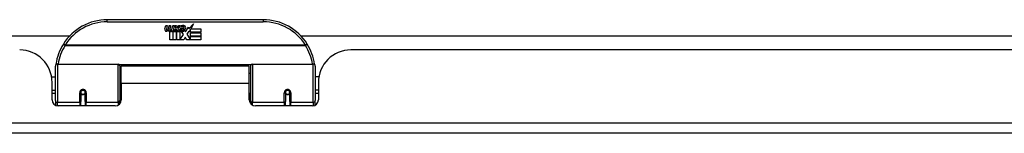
# Model space of a CAD drawing. Header units: inches. Extents: x 14 to 456, y 41 to 215.
# Tile 13 of 201: x 90.66 to 100.13, y 40.71 to 41.8. Entities that reach past the tile are written whole.
import ezdxf

# ---------------------------------------------------------------- set-up
doc = ezdxf.new("R2010")
doc.units = ezdxf.units.IN
doc.header["$MEASUREMENT"] = 0
doc.layers.add('Visible Edges(ANSI)', color=7, linetype='Continuous', lineweight=25)
doc.layers.add('Visible Tangent Edges(ANSI)', color=7, linetype='Continuous', lineweight=25)

msp = doc.modelspace()

# ---------------------------------------------------------------- linework, layer by layer
at = {"layer": 'Visible Edges(ANSI)'}
for p, q in [((92.9982, 41.7988), (91.4982, 41.7988)), ((92.0529, 41.7099), (92.0595, 41.7442)), ((92.0595, 41.7442), (92.0727, 41.7442)), ((92.0727, 41.7442), (92.0666, 41.7097)), ((92.0892, 41.7217), (92.0931, 41.7442)), ((92.0931, 41.7442), (92.1063, 41.7442)), ((92.0982, 41.6059), (92.0982, 41.6854)), ((92.1063, 41.7442), (92.1002, 41.7097)), ((92.1162, 41.6929), (92.1156, 41.6867)), ((92.1156, 41.6867), (92.1279, 41.6867)), ((92.1201, 41.6992), (92.1172, 41.6992)), ((92.1192, 41.6896), (92.1201, 41.6992)), ((92.1306, 41.6896), (92.1192, 41.6896)), ((92.1231, 41.7217), (92.127, 41.7442)), ((92.127, 41.7442), (92.1402, 41.7442)), ((92.1279, 41.6867), (92.1279, 41.6059)), ((92.1402, 41.7442), (92.1306, 41.6896)), ((92.1321, 41.6867), (92.1543, 41.6867)), ((92.1321, 41.6059), (92.1321, 41.6867)), ((92.1363, 41.6896), (92.1606, 41.7161)), ((92.1527, 41.6896), (92.1363, 41.6896)), ((92.1471, 41.7442), (92.1633, 41.7442)), ((92.1606, 41.7161), (92.1471, 41.7442)), ((92.166, 41.7079), (92.1527, 41.6896)), ((92.1543, 41.6867), (92.1618, 41.6971)), ((92.1618, 41.6971), (92.1618, 41.6059)), ((92.1633, 41.7442), (92.1708, 41.7247)), ((92.1681, 41.7079), (92.166, 41.7079)), ((92.166, 41.7044), (92.1735, 41.6867)), ((92.166, 41.6059), (92.166, 41.7044)), ((92.1759, 41.6896), (92.1681, 41.7079)), ((92.1708, 41.7247), (92.1732, 41.7247)), ((92.1732, 41.7247), (92.1867, 41.7442)), ((92.1735, 41.6867), (92.196, 41.6867)), ((92.1921, 41.6896), (92.1759, 41.6896)), ((92.2029, 41.7442), (92.1783, 41.7163)), ((92.1783, 41.7163), (92.1921, 41.6896)), ((92.1867, 41.7442), (92.2029, 41.7442)), ((92.196, 41.6867), (92.196, 41.6071)), ((92.2017, 41.7205), (92.2383, 41.7205)), ((92.2083, 41.7325), (92.2083, 41.7415)), ((92.2326, 41.6561), (92.2119, 41.686)), ((92.2368, 41.7115), (92.2128, 41.7115)), ((92.2419, 41.6941), (92.2488, 41.6825)), ((92.2488, 41.6825), (92.2802, 41.7266)), ((92.2823, 41.6882), (92.2626, 41.6602)), ((92.2802, 41.7266), (92.2822, 41.7124)), ((92.2822, 41.7124), (92.3261, 41.7586)), ((92.2842, 41.6782), (92.2823, 41.6882)), ((92.2995, 41.7076), (92.2842, 41.6782)), ((92.2995, 41.6788), (92.2995, 41.7076)), ((92.3982, 41.6788), (92.2995, 41.6788)), ((92.3261, 41.7586), (92.3012, 41.7109)), ((92.3012, 41.7109), (92.3982, 41.7109)), ((92.3982, 41.7109), (92.3982, 41.6788)), ((86.0816, 41.6433), (91.1358, 41.6433)), ((92.1279, 41.6059), (92.0982, 41.6059)), ((92.1618, 41.6059), (92.1321, 41.6059)), ((92.2329, 41.6059), (92.166, 41.6059)), ((92.196, 41.6071), (92.2326, 41.6561)), ((92.2468, 41.632), (92.2329, 41.6059)), ((92.2644, 41.6059), (92.2468, 41.632)), ((92.2626, 41.6602), (92.2995, 41.6065)), ((92.3982, 41.6059), (92.2644, 41.6059)), ((92.2995, 41.6743), (92.3982, 41.6743)), ((92.2995, 41.6422), (92.2995, 41.6743)), ((92.3982, 41.6422), (92.2995, 41.6422)), ((92.2995, 41.638), (92.3982, 41.638)), ((92.2995, 41.6065), (92.2995, 41.638)), ((92.3982, 41.6743), (92.3982, 41.6422)), ((92.3982, 41.638), (92.3982, 41.6059)), ((93.3606, 41.6433), (104.2368, 41.6433)), ((103.7562, 41.5093), (93.8412, 41.5093)), ((90.9982, 41.0242), (90.9982, 41.3541)), ((91.0179, 41.3738), (91.6026, 41.3738)), ((91.6183, 41.358), (91.6183, 41.0204)), ((91.6327, 41.1863), (91.6327, 41.3543)), ((92.8637, 41.3543), (91.6327, 41.3543)), ((92.8637, 41.1863), (92.8637, 41.3543)), ((92.8781, 41.0204), (92.8781, 41.358)), ((92.8939, 41.3738), (93.4785, 41.3738)), ((93.4982, 41.3541), (93.4982, 41.0242)), ((90.9629, 41.2493), (90.9982, 41.2493)), ((91.6183, 41.2818), (91.6327, 41.2818)), ((92.8781, 41.2818), (92.8637, 41.2818)), ((93.5336, 41.2493), (93.4982, 41.2493)), ((90.9672, 41.0313), (90.9672, 41.1973)), ((90.9672, 41.1233), (90.9982, 41.1233)), ((91.6327, 41.1863), (91.6327, 41.0313)), ((92.8637, 41.0313), (92.8637, 41.1863)), ((93.5292, 41.1233), (93.4982, 41.1233)), ((93.5292, 41.1973), (93.5292, 41.0313)), ((90.9982, 41.0898), (90.9672, 41.0898)), ((90.9982, 41.0242), (90.9982, 40.9794)), ((91.2423, 41.1016), (91.2423, 41.0147)), ((91.2423, 40.9723), (91.2423, 41.0147)), ((91.2444, 41.0993), (91.2424, 41.0993)), ((91.243, 41.1069), (91.2449, 41.1065)), ((91.2443, 41.1066), (91.2443, 41.1016)), ((91.2482, 41.0898), (91.2458, 41.0898)), ((91.2821, 41.0898), (91.2797, 41.0898)), ((91.2834, 41.0986), (91.2856, 41.0981)), ((91.2856, 41.0147), (91.2856, 41.1016)), ((91.2856, 41.0147), (91.2856, 40.9723)), ((91.6183, 41.0908), (91.6327, 41.0908)), ((91.6183, 40.9927), (91.6183, 41.0204)), ((92.8781, 41.0908), (92.8637, 41.0908)), ((92.8781, 41.0204), (92.8781, 40.9927)), ((93.2108, 41.1016), (93.2108, 41.0147)), ((93.213, 41.0986), (93.2108, 41.0981)), ((93.2108, 40.9723), (93.2108, 41.0147)), ((93.2167, 41.0898), (93.2143, 41.0898)), ((93.2506, 41.0898), (93.2482, 41.0898)), ((93.2535, 41.1069), (93.2515, 41.1065)), ((93.252, 41.0993), (93.254, 41.0993)), ((93.2522, 41.1016), (93.2522, 41.1066)), ((93.2541, 41.0147), (93.2541, 41.1016)), ((93.2541, 41.0147), (93.2541, 40.9723)), ((93.5292, 41.0898), (93.4982, 41.0898)), ((93.4982, 40.9794), (93.4982, 41.0242)), ((91.5737, 40.9723), (91.0263, 40.9723)), ((93.4702, 40.9723), (92.9228, 40.9723)), ((109.5002, 40.7093), (61.8952, 40.7093))]:
    msp.add_line(p, q, dxfattribs=at)
at = {"layer": 'Visible Edges(ANSI)', "flags": 128}
for points in [[(91.0037, 41.3728), (91.0037, 41.3725), (91.0037, 41.3723), (91.0036, 41.372), (91.0036, 41.3718), (91.0035, 41.3715), (91.0035, 41.3713), (91.0035, 41.371), (91.0034, 41.3708), (91.0034, 41.3705), (91.0034, 41.3703), (91.0033, 41.37), (91.0033, 41.3698), (91.0033, 41.3695), (91.0032, 41.3693), (91.0032, 41.369), (91.0031, 41.3688), (91.0031, 41.3685), (91.0031, 41.3683), (91.003, 41.368), (91.003, 41.3678), (91.003, 41.3675), (91.0029, 41.3673), (91.0029, 41.367), (91.0029, 41.3668)], [(93.4936, 41.3668), (93.4935, 41.367), (93.4935, 41.3673), (93.4935, 41.3675), (93.4934, 41.3678), (93.4934, 41.368), (93.4934, 41.3683), (93.4933, 41.3685), (93.4933, 41.3688), (93.4933, 41.369), (93.4932, 41.3693), (93.4932, 41.3695), (93.4932, 41.3698), (93.4931, 41.37), (93.4931, 41.3703), (93.493, 41.3705), (93.493, 41.3708), (93.493, 41.371), (93.4929, 41.3713), (93.4929, 41.3715), (93.4929, 41.3718), (93.4928, 41.372), (93.4928, 41.3723), (93.4928, 41.3725), (93.4927, 41.3728)], [(91.2423, 41.1016), (91.2425, 41.1042), (91.243, 41.1069), (91.2438, 41.1095), (91.2449, 41.112), (91.2464, 41.1143), (91.2483, 41.1165), (91.2504, 41.1185), (91.2528, 41.1201), (91.2554, 41.1215), (91.2582, 41.1225), (91.261, 41.1231), (91.264, 41.1233), (91.267, 41.1231), (91.2698, 41.1224), (91.2726, 41.1214), (91.2752, 41.1201), (91.2776, 41.1184), (91.2797, 41.1165), (91.2815, 41.1143), (91.283, 41.1119), (91.2841, 41.1094), (91.285, 41.1069), (91.2855, 41.1042), (91.2856, 41.1016)], [(93.2108, 41.1016), (93.211, 41.1042), (93.2115, 41.1068), (93.2123, 41.1094), (93.2135, 41.1119), (93.2149, 41.1143), (93.2167, 41.1165), (93.2188, 41.1184), (93.2212, 41.1201), (93.2238, 41.1214), (93.2266, 41.1224), (93.2295, 41.1231), (93.2324, 41.1233), (93.2354, 41.1231), (93.2383, 41.1225), (93.2411, 41.1215), (93.2437, 41.1201), (93.2461, 41.1185), (93.2482, 41.1165), (93.25, 41.1143), (93.2515, 41.1119), (93.2527, 41.1094), (93.2535, 41.1069), (93.254, 41.1042), (93.2541, 41.1016)], [(91.6322, 41.0533), (91.6322, 41.0534), (91.6323, 41.0534), (91.6323, 41.0535), (91.6323, 41.0535), (91.6323, 41.0536), (91.6323, 41.0536), (91.6324, 41.0537), (91.6324, 41.0537), (91.6324, 41.0538), (91.6324, 41.0538), (91.6325, 41.0539), (91.6325, 41.0539), (91.6325, 41.054), (91.6325, 41.054), (91.6325, 41.0541), (91.6326, 41.0542), (91.6326, 41.0542), (91.6326, 41.0543), (91.6326, 41.0543), (91.6326, 41.0544), (91.6327, 41.0544), (91.6327, 41.0545), (91.6327, 41.0545), (91.6327, 41.0546)], [(92.8637, 41.0546), (92.8637, 41.0545), (92.8638, 41.0545), (92.8638, 41.0544), (92.8638, 41.0544), (92.8638, 41.0543), (92.8638, 41.0543), (92.8639, 41.0542), (92.8639, 41.0542), (92.8639, 41.0541), (92.8639, 41.054), (92.864, 41.054), (92.864, 41.0539), (92.864, 41.0539), (92.864, 41.0538), (92.864, 41.0538), (92.8641, 41.0537), (92.8641, 41.0537), (92.8641, 41.0536), (92.8641, 41.0536), (92.8641, 41.0535), (92.8642, 41.0535), (92.8642, 41.0534), (92.8642, 41.0534), (92.8642, 41.0533)]]:
    msp.add_lwpolyline(points, dxfattribs=at)
at = {"layer": 'Visible Edges(ANSI)'}
for centre in [(91.264, 41.1016), (93.2325, 41.1016)]:
    msp.add_circle(centre, 0.0197, dxfattribs=at)
for centre, radius, start, end in [((91.4982, 41.2988), 0.5, 90, 147.76229), ((92.9982, 41.2988), 0.5, 32.23771, 90), ((92.0811, 41.7044), 0.0288, 169, 198.47479), ((92.0638, 41.6986), 0.0105, 198.47479, 269.6788), ((92.0639, 41.7126), 0.0246, 269.6788, 333.95078), ((92.0788, 41.7075), 0.0123, 169.9922, 203.54875), ((92.073, 41.705), 0.006, 203.54875, 276.10268), ((92.0723, 41.7116), 0.0126, 276.10268, 327.60833), ((92.0433, 41.7291), 0.0465, 328.55841, 350.82565), ((92.1147, 41.7037), 0.0288, 183.6169, 196.9928), ((92.0968, 41.6982), 0.0101, 196.9928, 269.47765), ((92.0969, 41.7121), 0.024, 269.47765, 327.41137), ((92.0987, 41.7094), 0.024, 268.79525, 316.5849), ((92.1124, 41.7075), 0.0123, 170, 203.55712), ((92.1066, 41.705), 0.006, 203.55712, 276.03001), ((92.1059, 41.7116), 0.0126, 276.03001, 327.59924), ((92.0773, 41.7297), 0.0465, 327.59924, 350), ((92.2275, 41.7091), 0.0282, 156.15553, 203.84447), ((92.2156, 41.7038), 0.0152, 203.84447, 265.08017), ((92.2264, 41.6835), 0.0607, 81.56052, 107.33425), ((92.2201, 41.7041), 0.0307, 64.67838, 112.56091), ((92.2212, 41.7069), 0.00955, 151.45471, 231.16516), ((92.2193, 41.7181), 0.033, 257.07905, 313.17854), ((92.2193, 41.7181), 0.0299, 260.40854, 314.16843), ((92.2221, 41.708), 0.0109, 231.16516, 289.37968), ((92.2201, 41.7135), 0.0168, 289.37968, 352.99755), ((92.2291, 41.7232), 0.0096, 343.52609, 64.67838), ((92.2324, 41.724), 0.0197, 356.56465, 81.56052), ((92.2124, 41.7253), 0.0398, 314.16843, 356.56465), ((90.6552, 41.1973), 0.312, 0, 90), ((91.4982, 41.2988), 0.5, 147.76229, 171.4919), ((92.9982, 41.2988), 0.5, 8.5081, 32.23771), ((93.8412, 41.1973), 0.312, 90, 180), ((91.0179, 41.3541), 0.0197, 90, 180), ((91.6026, 41.358), 0.0157, 0, 90), ((92.8939, 41.358), 0.0157, 90, 180), ((93.4785, 41.3541), 0.0197, 0, 90), ((91.0263, 41.0313), 0.0591, 180, 270), ((91.264, 41.1016), 0.0217, 180, 350.85299), ((91.5737, 41.0313), 0.0591, 270, 0), ((92.9228, 41.0313), 0.0591, 180, 270), ((93.2325, 41.1016), 0.0217, 189.14701, 0), ((93.4702, 41.0313), 0.0591, 270, 0)]:
    msp.add_arc(centre, radius, start, end, dxfattribs=at)
at = {"layer": 'Visible Tangent Edges(ANSI)'}
for p, q in [((91.4982, 41.7791), (91.4982, 41.7988)), ((91.4982, 41.7791), (92.9982, 41.7791)), ((92.9982, 41.7988), (92.9982, 41.7791)), ((91.092, 41.555), (91.0753, 41.5655)), ((93.4045, 41.555), (91.092, 41.555)), ((91.092, 41.5513), (91.092, 41.555)), ((91.092, 41.5513), (93.4045, 41.5513)), ((93.4211, 41.5655), (93.4045, 41.555)), ((93.4045, 41.555), (93.4045, 41.5513)), ((91.0179, 41.3738), (91.0179, 41.0052)), ((91.6026, 41.0052), (91.6026, 41.3738)), ((92.8804, 41.3661), (91.6161, 41.3661)), ((92.8939, 41.3738), (92.8939, 41.0052)), ((93.4785, 41.0052), (93.4785, 41.3738)), ((92.8637, 41.1863), (91.6327, 41.1863)), ((91.2325, 41.0052), (91.2325, 41.0969)), ((91.2955, 41.0969), (91.2955, 41.0052)), ((93.201, 41.0052), (93.201, 41.0969)), ((93.264, 41.0969), (93.264, 41.0052)), ((91.0179, 40.9729), (91.0179, 41.0052)), ((91.2325, 41.0052), (91.0179, 41.0052)), ((91.2325, 41.0052), (91.2325, 40.9723)), ((91.6026, 41.0052), (91.2955, 41.0052)), ((91.2955, 40.9723), (91.2955, 41.0052)), ((91.6026, 41.0052), (91.6026, 40.9798)), ((92.8939, 40.9798), (92.8939, 41.0052)), ((93.201, 41.0052), (92.8939, 41.0052)), ((93.201, 41.0052), (93.201, 40.9723)), ((93.4785, 41.0052), (93.264, 41.0052)), ((93.264, 40.9723), (93.264, 41.0052)), ((93.4785, 41.0052), (93.4785, 40.9729)), ((61.8952, 40.8083), (109.5002, 40.8083))]:
    msp.add_line(p, q, dxfattribs=at)
at = {"layer": 'Visible Tangent Edges(ANSI)', "flags": 128}
for points in [[(91.2955, 41.0969), (91.2952, 41.1009), (91.2945, 41.105), (91.2933, 41.1089), (91.2916, 41.1128), (91.2895, 41.1164), (91.2869, 41.1197), (91.2838, 41.1227), (91.2804, 41.1253), (91.2766, 41.1273), (91.2725, 41.1289), (91.2683, 41.1298), (91.264, 41.1302), (91.2597, 41.1298), (91.2555, 41.1289), (91.2515, 41.1274), (91.2477, 41.1253), (91.2442, 41.1228), (91.2411, 41.1198), (91.2385, 41.1164), (91.2363, 41.1128), (91.2346, 41.109), (91.2334, 41.105), (91.2327, 41.1009), (91.2325, 41.0969)], [(93.264, 41.0969), (93.2637, 41.1009), (93.263, 41.105), (93.2618, 41.109), (93.2602, 41.1128), (93.258, 41.1164), (93.2553, 41.1198), (93.2523, 41.1228), (93.2488, 41.1254), (93.245, 41.1274), (93.2409, 41.1289), (93.2367, 41.1298), (93.2324, 41.1302), (93.2281, 41.1298), (93.2239, 41.1289), (93.2199, 41.1274), (93.2161, 41.1253), (93.2126, 41.1227), (93.2096, 41.1197), (93.2069, 41.1164), (93.2048, 41.1128), (93.2031, 41.1089), (93.2019, 41.105), (93.2012, 41.1009), (93.201, 41.0969)], [(91.632, 41.0908), (91.6313, 41.0885), (91.6307, 41.0861), (91.6301, 41.0837), (91.6296, 41.0813), (91.629, 41.0789), (91.6285, 41.0765), (91.628, 41.0741), (91.6274, 41.0717), (91.6269, 41.0693), (91.6265, 41.0669), (91.626, 41.0645), (91.6255, 41.062), (91.6251, 41.0596), (91.6247, 41.0572), (91.6243, 41.0547), (91.6239, 41.0523), (91.6235, 41.0498), (91.6231, 41.0474), (91.6228, 41.0449), (91.6224, 41.0425), (91.6221, 41.04), (91.6218, 41.0375), (91.6215, 41.035), (91.6212, 41.0326)], [(92.8752, 41.0326), (92.875, 41.035), (92.8747, 41.0375), (92.8743, 41.04), (92.874, 41.0425), (92.8737, 41.0449), (92.8733, 41.0474), (92.873, 41.0498), (92.8726, 41.0523), (92.8722, 41.0547), (92.8718, 41.0572), (92.8713, 41.0596), (92.8709, 41.062), (92.8704, 41.0645), (92.87, 41.0669), (92.8695, 41.0693), (92.869, 41.0717), (92.8685, 41.0741), (92.868, 41.0765), (92.8674, 41.0789), (92.8669, 41.0813), (92.8663, 41.0837), (92.8657, 41.0861), (92.8651, 41.0885), (92.8645, 41.0908)]]:
    msp.add_lwpolyline(points, dxfattribs=at)
at = {"layer": 'Visible Tangent Edges(ANSI)'}
for centre, start, end in [((91.4982, 41.2988), 90, 147.76229), ((92.9982, 41.2988), 32.23771, 90), ((91.4982, 41.295), 147.76229, 170.56515), ((92.9982, 41.295), 9.43485, 32.23771)]:
    msp.add_arc(centre, 0.4803, start, end, dxfattribs=at)
for centre, major_axis, ratio, start_param, end_param in [((91.092, 41.555), (-0.0167, 0.0105), 0.161367, 0, 1.672214), ((93.4045, 41.555), (0.0167, 0.0105), 0.161367, 4.610972, 6.283185), ((91.0232, 41.3698), (-0.0195, 0.0029), 0.187781, 0, 0.58509), ((93.4733, 41.3698), (0.0195, 0.0029), 0.187781, 5.698095, 6.283185), ((91.0179, 41.0242), (-0.0197, 0), 0.965926, 0, 1.570796), ((91.2325, 41.1016), (0.00984, 0), 0.476565, 4.712389, 6.283185), ((91.2325, 41.0147), (0.00984, 0), 0.965926, 4.712389, 6.283185), ((91.2955, 41.1016), (-0.00984, 0), 0.476565, 0, 1.570796), ((91.2955, 41.0147), (-0.00984, 0), 0.965926, 0, 1.570796), ((91.6026, 41.0204), (0.0157, 0), 0.965926, 4.712389, 6.283185), ((92.8939, 41.0204), (-0.0157, 0), 0.965926, 0, 1.570796), ((93.201, 41.1016), (0.00984, 0), 0.476565, 4.712389, 6.283185), ((93.201, 41.0147), (0.00984, 0), 0.965926, 4.712389, 6.283185), ((93.264, 41.1016), (-0.00984, 0), 0.476565, 0, 1.570796), ((93.264, 41.0147), (-0.00984, 0), 0.965926, 0, 1.570796), ((93.4785, 41.0242), (0.0197, 0), 0.965926, 4.712389, 6.283185)]:
    msp.add_ellipse(centre, major_axis=major_axis, ratio=ratio, start_param=start_param, end_param=end_param, dxfattribs=at)

doc.saveas('drawing.dxf')
